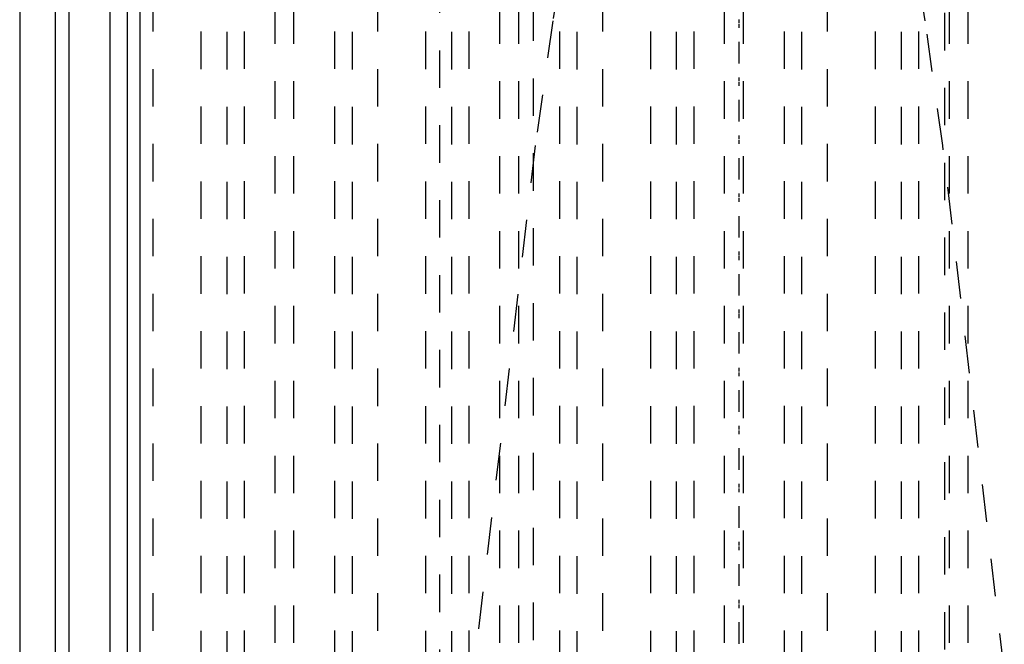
# Model space of a CAD drawing. Extents: x -70 to 70, y -1 to 583.
# Tile 8 of 15: x -19 to 7, y 218 to 235. Entities that reach past the tile are written whole.
import ezdxf

# ---------------------------------------------------------------- set-up
doc = ezdxf.new("R2010")
doc.units = 0
doc.linetypes.add('CENTER', pattern=[1.5, 0.45, -0.5, 0.05, -0.5])
doc.linetypes.add('DASHED', pattern=[2, 1, -1])
for name, color, linetype in [('AM_0', 7, 'CONTINUOUS'), ('AM_3', 7, 'DASHED'), ('AM_7', 7, 'CENTER')]:
    doc.layers.add(name, color=color, linetype=linetype)

msp = doc.modelspace()

# ---------------------------------------------------------------- linework, layer by layer
at = {"layer": 'AM_0', "color": 7, "linetype": 'CONTINUOUS'}
for p, q in [((-16, 394.2), (-16, 134)), ((-18.26, 249.174), (-18.26, 202.5)), ((-17.891, 249.174), (-17.891, 202.5)), ((-19.206, 248.503), (-19.206, 202.5)), ((-16.797, 248.503), (-16.797, 202.5)), ((-16.333, 248.49), (-16.333, 202.51))]:
    msp.add_line(p, q, dxfattribs=at)
at = {"layer": 'AM_3', "color": 6, "linetype": 'DASHED'}
for p, q in [((-5.5, 559.25), (-5.5, 90)), ((5.5, 90), (5.5, 559.25)), ((-8, 546), (-8, 133)), ((-12.392, 249.174), (-12.392, 202.5)), ((-11.891, 249.174), (-11.891, 202.5)), ((-6.392, 249.174), (-6.392, 202.5)), ((-5.891, 249.174), (-5.891, 202.5)), ((-0.392, 249.174), (-0.392, 202.5)), ((0.109, 249.174), (0.109, 202.5)), ((5.608, 249.174), (5.608, 202.5)), ((6.109, 249.174), (6.109, 202.5)), ((-13.674, 248.49), (-13.674, 202.51)), ((-13.21, 248.503), (-13.21, 202.5)), ((-10.797, 248.503), (-10.797, 202.5)), ((-10.333, 248.49), (-10.333, 202.51)), ((-7.674, 248.49), (-7.674, 202.51)), ((-7.21, 248.503), (-7.21, 202.5)), ((-4.797, 248.503), (-4.797, 202.5)), ((-4.333, 248.49), (-4.333, 202.51)), ((-1.674, 248.49), (-1.674, 202.51)), ((-1.21, 248.503), (-1.21, 202.5)), ((1.203, 248.503), (1.203, 202.5)), ((1.667, 248.49), (1.667, 202.51)), ((4.326, 248.49), (4.326, 202.51)), ((4.79, 248.503), (4.79, 202.5)), ((-15.649, 247.5), (-15.649, 203.5)), ((-14.358, 203.5), (-14.358, 247.5)), ((-9.649, 247.5), (-9.649, 203.5)), ((-8.358, 203.5), (-8.358, 247.5)), ((-3.649, 247.5), (-3.649, 203.5)), ((-2.358, 203.5), (-2.358, 247.5)), ((2.351, 247.5), (2.351, 203.5)), ((3.642, 203.5), (3.642, 247.5))]:
    msp.add_line(p, q, dxfattribs=at)
for points in [[(-4.499, 237.818, 0), (-4.971, 234.789, 0), (-5.442, 231.459, 0), (-7.084, 217.437, 0)], [(7.084, 217.437, 0), (5.442, 231.459, 0), (4.971, 234.789, 0), (4.499, 237.818, 0)]]:
    msp.add_polyline3d(points, dxfattribs=at)
at = {"layer": 'AM_7', "color": 4, "linetype": 'CENTER'}
for p, q in [((0, 582.975), (0, 66.525)), ((0, 454.2), (0, 146))]:
    msp.add_line(p, q, dxfattribs=at)

doc.saveas('drawing.dxf')
